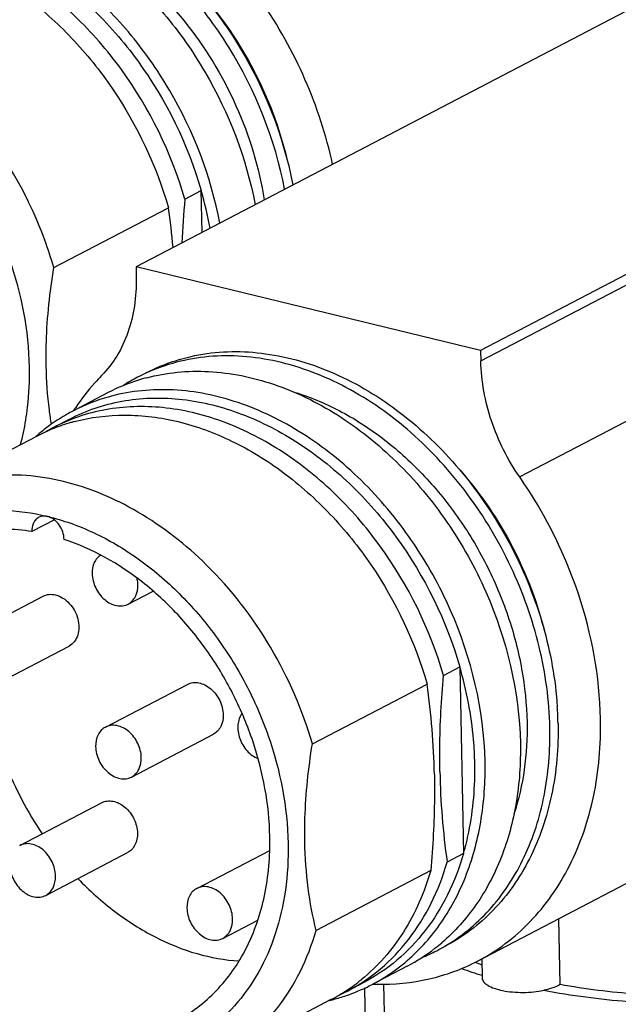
# Model space of a CAD drawing. Header units: millimetres. Extents: x 0 to 420, y 0 to 297.
# Tile 11 of 26: x 172 to 185, y 96 to 117. Entities that reach past the tile are written whole.
import ezdxf

# ---------------------------------------------------------------- set-up
doc = ezdxf.new("R2010")
doc.units = ezdxf.units.MM
doc.header["$LTSCALE"] = 23.1
doc.layers.add('COMPONENTS', color=7, linetype='CONTINUOUS')

msp = doc.modelspace()

# ---------------------------------------------------------------- linework, layer by layer
at = {"layer": 'COMPONENTS', "color": 7, "linetype": 'CONTINUOUS'}
for p, q in [((186.56608, 118.19034), (174.51341, 111.89995)), ((193.92215, 116.40579), (181.86948, 110.1154)), ((175.55589, 113.34388), (175.90559, 113.52639)), ((175.92322, 112.63574), (175.90559, 113.52639)), ((172.22201, 113.28105), (172.21915, 113.28695)), ((172.75827, 111.88378), (175.20619, 113.16137)), ((174.51341, 111.89995), (174.51783, 111.6763)), ((181.86948, 110.1154), (174.51341, 111.89995)), ((181.86948, 110.1154), (181.8739, 109.89175)), ((173.91882, 109.21627), (173.16571, 108.82322)), ((173.10009, 108.65361), (172.75038, 108.4711)), ((172.70449, 108.54044), (172.6965, 108.53474)), ((172.40068, 108.28858), (169.95276, 107.011)), ((172.77232, 106.502), (172.29319, 106.25194)), ((170.78124, 103.96126), (172.52976, 104.87382)), ((174.34349, 104.70418), (174.87804, 104.98316)), ((171.33646, 102.89743), (173.08498, 103.80999)), ((181.07566, 103.18229), (181.42536, 103.36481)), ((181.42536, 103.36481), (181.50412, 99.38474)), ((173.86125, 102.07982), (175.60977, 102.99238)), ((178.27803, 101.72219), (180.72595, 102.99978)), ((174.41647, 101.01599), (176.16499, 101.92855)), ((172.03069, 99.55443), (173.7792, 100.46699)), ((181.80542, 97.08913), (186.86169, 99.72805)), ((172.58591, 98.4906), (174.33442, 99.40316)), ((175.80991, 98.6376), (177.3678, 99.45068)), ((181.50412, 99.38474), (181.15442, 99.20223)), ((180.80471, 99.01971), (178.35679, 97.74213)), ((176.36513, 97.57377), (177.11405, 97.96464)), ((183.56421, 96.5871), (183.53639, 97.99254)), ((181.89352, 97.13511), (181.90155, 96.72901)), ((180.30385, 96.98225), (179.55074, 96.58919)), ((179.37408, 96.63235), (179.02437, 96.44984)), ((179.41752, 95.40044), (179.39545, 96.51579)), ((179.79773, 96.5967), (179.85483, 93.71127)), ((178.67467, 96.26733), (176.22675, 94.98974))]:
    msp.add_line(p, q, dxfattribs=at)
at = {"layer": 'COMPONENTS', "color": 9, "linetype": 'CONTINUOUS'}
for p, q in [((181.8739, 109.89175), (193.92658, 116.18213)), ((194.24723, 113.44196), (182.7023, 107.41657))]:
    msp.add_line(p, q, dxfattribs=at)
at = {"layer": 'COMPONENTS', "color": 7, "linetype": 'CONTINUOUS'}
for centre, radius, start, end in [((167.86204, 111.19862), 8.3736, 10.50362, 16.14022), ((164.1987, 109.39784), 8.91363, 20.134294, 25.826517), ((196.74543, 111.45816), 21.27328, 174.914466, 177.43148), ((159.4043, 110.91414), 15.96088, 5.026182, 8.093911), ((164.39467, 109.46778), 8.70556, 16.112497, 20.146145), ((175.74543, 105.7124), 3.95141, 107.357741, 117.532057), ((176.36508, 106.06453), 3.92594, 117.564411, 122.697999), ((176.36, 106.07339), 3.91573, 114.674547, 117.558463), ((175.76573, 105.6496), 4.0174, 104.737883, 107.367008), ((174.99725, 105.30759), 3.96411, 105.392799, 117.518248), ((175.01637, 105.2429), 4.03155, 104.748756, 105.410802), ((174.97724, 105.35241), 3.91512, 117.561602, 119.619288), ((177.36141, 106.11903), 4.98412, 146.056176, 147.004334), ((166.81202, 109.5125), 5.42175, 344.919867, 350.62292), ((174.99231, 105.32695), 3.9447, 119.626829, 125.44873), ((174.18645, 104.86593), 3.86051, 111.723365, 117.553235), ((175.02292, 105.28421), 3.99727, 125.591455, 129.72681), ((174.53107, 105.05934), 3.8485, 117.561273, 120.475797), ((174.20547, 104.81696), 3.91304, 106.053701, 111.716712), ((174.21706, 104.77814), 3.95355, 105.004557, 106.059576), ((175.06458, 105.23447), 4.06216, 131.093917, 131.495171), ((175.05036, 105.25086), 4.04046, 129.72386, 131.09475), ((164.98218, 100.76018), 15.90227, 1.117585, 8.096203), ((175.94187, 102.00733), 7.58072, 1.147876, 3.850893), ((196.89409, 101.4415), 15.89816, 181.116682, 188.097106), ((178.43531, 100.53519), 4.01522, 307.763428, 310.429333), ((178.47413, 100.48413), 3.95109, 297.585566, 307.771897), ((179.11749, 100.79067), 3.92517, 292.308347, 297.554378), ((179.12065, 100.78368), 3.91751, 297.5608, 300.443954), ((179.11515, 100.7931), 3.92842, 300.443414, 301.430622), ((177.72479, 100.08597), 3.94482, 297.572716, 309.769604), ((184.44846, 104.38512), 7.80381, 249.766263, 250.076142), ((184.49647, 104.51753), 7.94465, 250.076031, 250.349332), ((184.5391, 105.42686), 9.03602, 250.094214, 253.019987), ((184.56178, 104.70086), 8.13926, 250.35032, 250.87016), ((176.85902, 99.73274), 3.91256, 303.403669, 309.066244), ((176.88829, 99.68918), 3.86009, 297.566832, 303.396974), ((177.24359, 99.86214), 3.84903, 294.596461, 297.558763), ((177.72921, 100.08147), 3.93878, 289.656777, 297.545936), ((179.7324, 101.6003), 5.00682, 268.120567, 268.947312), ((177.69296, 100.19724), 4.06019, 283.599986, 284.025245), ((177.69648, 100.18319), 4.0457, 284.025074, 284.74862), ((177.70635, 100.14681), 4.00801, 284.744633, 288.872579), ((177.71678, 100.11512), 3.97464, 288.878032, 289.662391)]:
    msp.add_arc(centre, radius, start, end, dxfattribs=at)
for points, knots in [([(169.20351, 119.7977), (169.39098, 119.89554), (169.78477, 120.06189), (170.41253, 120.21482), (171.06946, 120.26982), (171.98445, 120.21114), (173.154, 119.8808), (174.47747, 119.13047), (175.67593, 118.06599), (177.01424, 116.31844), (177.65294, 114.7323), (177.86044, 113.64578)], [0, 0, 0, 0, 0.05238459, 0.10534963, 0.15942361, 0.21504059, 0.33177212, 0.45674714, 0.58895948, 0.72598615, 1, 1, 1, 1]), ([(177.68558, 113.55455), (177.48209, 114.62007), (176.86182, 116.17663), (175.56352, 117.90357), (174.39913, 118.96612), (173.10858, 119.73021), (171.75961, 120.15201), (170.63084, 120.19058), (169.78943, 120.02456), (169.39445, 119.87995), (169.20561, 119.79319)], [0, 0, 0, 0, 0.27318972, 0.40995974, 0.54219097, 0.66748523, 0.78473666, 0.89460049, 0.9476631, 1, 1, 1, 1]), ([(169.23315, 119.69882), (169.61623, 119.79865), (170.43752, 119.88696), (171.69176, 119.68411), (172.93325, 119.16719), (174.10347, 118.36522), (175.14975, 117.31746), (176.30974, 115.66884), (176.86682, 114.21726), (177.05612, 113.226)], [0, 0, 0, 0, 0.10586048, 0.21751027, 0.33642781, 0.46255345, 0.59454045, 0.73013502, 1, 1, 1, 1]), ([(176.303, 112.83301), (176.11348, 113.82533), (175.55551, 115.27842), (174.39356, 116.92821), (173.3456, 117.97626), (172.17364, 118.7778), (170.93055, 119.2935), (169.67504, 119.49431), (168.85335, 119.40406), (168.47025, 119.30321)], [0, 0, 0, 0, 0.26991609, 0.40552906, 0.53752231, 0.66363909, 0.78253452, 0.89415722, 1, 1, 1, 1]), ([(172.36276, 119.39099), (172.96625, 119.20991), (173.84516, 118.75789), (174.85881, 117.92012), (175.80234, 116.89377), (176.72488, 115.38106), (177.14067, 114.01861), (177.25054, 113.32838)], [0, 0, 0, 0, 0.23174216, 0.3554466, 0.48290297, 0.74293862, 1, 1, 1, 1]), ([(167.58032, 118.81519), (167.75344, 118.90555), (168.11592, 119.06075), (168.89117, 119.26182), (169.93974, 119.29401), (171.21289, 118.98829), (172.4521, 118.36374), (173.59722, 117.45465), (174.92706, 115.92525), (175.62079, 114.51272), (175.90559, 113.52639)], [0, 0, 0, 0, 0.05266028, 0.10583731, 0.21530074, 0.33147284, 0.45543669, 0.58661938, 0.7231541, 1, 1, 1, 1]), ([(175.55589, 113.34388), (175.27109, 114.33021), (174.57736, 115.74273), (173.24752, 117.27214), (172.1024, 118.18123), (170.86319, 118.80578), (169.59004, 119.1115), (168.54147, 119.0793), (167.76622, 118.87824), (167.40374, 118.72303), (167.23062, 118.63268)], [0, 0, 0, 0, 0.2768459, 0.41338062, 0.54456331, 0.66852716, 0.78469926, 0.89416269, 0.94733972, 1, 1, 1, 1]), ([(167.67374, 118.75848), (168.02508, 118.85266), (168.77514, 118.94576), (169.92621, 118.79599), (171.07504, 118.37221), (172.17348, 117.69579), (173.17769, 116.79624), (174.33663, 115.3511), (174.94692, 114.05926), (175.20619, 113.16137)], [0, 0, 0, 0, 0.10616673, 0.21760419, 0.33578229, 0.46088116, 0.59195752, 0.72722791, 1, 1, 1, 1]), ([(175.91575, 117.71607), (176.35041, 117.22189), (177.09844, 116.1218), (177.56972, 114.87774), (177.72466, 114.23828)], [0, 0, 0, 0, 0.50006661, 1, 1, 1, 1]), ([(172.21915, 113.28695), (171.82725, 114.09553), (171.0601, 115.21927), (169.75618, 116.39169), (168.69825, 117.0561), (167.59152, 117.48579), (166.4777, 117.66124), (165.40243, 117.57118), (164.73751, 117.33151), (164.433, 117.17258)], [0, 0, 0, 0, 0.28001364, 0.41527353, 0.5446216, 0.66710274, 0.78279157, 0.89295653, 1, 1, 1, 1]), ([(178.7089, 114.08883), (178.57411, 114.70892), (178.17416, 115.93004), (177.54803, 117.05156), (177.18254, 117.57816)], [0, 0, 0, 0, 0.49747473, 1, 1, 1, 1]), ([(172.24079, 109.76149), (172.22538, 110.53999), (171.99412, 111.72523), (171.35785, 113.17989), (170.7179, 114.20329), (169.94568, 115.10448), (169.20686, 115.73318), (168.57679, 116.1423), (167.94551, 116.47702), (167.44357, 116.6555), (167.10635, 116.73731)], [0, 0, 0, 0, 0.25296852, 0.38392208, 0.51480946, 0.64349727, 0.76808007, 0.82842671, 0.88726626, 1, 1, 1, 1]), ([(172.59657, 109.7888), (172.59319, 109.95954), (172.59825, 110.66076), (172.67417, 111.3603), (172.75827, 111.88378)], [0, 0, 0, 0, 0.24362379, 1, 1, 1, 1]), ([(174.51783, 111.6763), (174.52188, 111.4718), (174.49819, 111.07136), (174.36044, 110.50119), (174.12521, 109.9948), (173.90324, 109.7064), (173.77987, 109.58111)], [0, 0, 0, 0, 0.26946649, 0.52554935, 0.76835471, 1, 1, 1, 1]), ([(174.72323, 109.6361), (174.92493, 109.74136), (175.35039, 109.91801), (176.03053, 110.07062), (176.74256, 110.10952), (177.7338, 110.00798), (178.99107, 109.58463), (180.38525, 108.68085), (181.39827, 107.65117), (182.09317, 106.6922), (182.69832, 105.65449), (183.25349, 104.26936), (183.46644, 103.09709), (183.50548, 102.51645)], [0, 0, 0, 0, 0.05210625, 0.10487875, 0.1589149, 0.21468875, 0.33228804, 0.4586101, 0.59201039, 0.66049493, 0.7294756, 0.86672098, 1, 1, 1, 1]), ([(183.34622, 102.06794), (183.33472, 102.64898), (183.17241, 103.83194), (182.66998, 105.24238), (182.10027, 106.31026), (181.43319, 107.30741), (180.44376, 108.39171), (179.06196, 109.36788), (177.80041, 109.85561), (176.79581, 110.00725), (176.0705, 110.00371), (175.37369, 109.88428), (174.93429, 109.72759), (174.72532, 109.63159)], [0, 0, 0, 0, 0.13148852, 0.26770052, 0.33646686, 0.40492755, 0.53877377, 0.66599029, 0.78458563, 0.84076579, 0.89508284, 0.94797028, 1, 1, 1, 1]), ([(182.7023, 107.41657), (182.4475, 107.78369), (182.04639, 108.58027), (181.88246, 109.4595), (181.8739, 109.89175)], [0, 0, 0, 0, 0.50827491, 1, 1, 1, 1]), ([(172.16132, 108.62912), (172.17655, 108.72075), (172.22947, 109.09581), (172.24644, 109.47574), (172.24079, 109.76149)], [0, 0, 0, 0, 0.24528669, 1, 1, 1, 1]), ([(172.70811, 108.54238), (172.69187, 108.64224), (172.63217, 109.05532), (172.60282, 109.4727), (172.59657, 109.7888)], [0, 0, 0, 0, 0.24242687, 1, 1, 1, 1]), ([(174.74372, 109.53483), (174.95555, 109.59056), (175.39444, 109.6685), (176.31085, 109.68754), (177.50186, 109.44343), (178.86975, 108.77103), (180.12578, 107.76184), (181.19872, 106.475), (182.28927, 104.52143), (182.69494, 102.84166), (182.71675, 101.73941)], [0, 0, 0, 0, 0.05234389, 0.10598506, 0.21832618, 0.33885036, 0.46700249, 0.60062261, 0.73654463, 1, 1, 1, 1]), ([(173.77987, 109.58111), (173.7292, 109.52965), (173.52919, 109.31657), (173.34948, 109.08455), (173.22665, 108.90206)], [0, 0, 0, 0, 0.24717116, 1, 1, 1, 1]), ([(181.96364, 101.34636), (181.94182, 102.44867), (181.53609, 104.12853), (180.44547, 106.08221), (179.37239, 107.36906), (178.11625, 108.37824), (176.74826, 109.05057), (175.55717, 109.29457), (174.64074, 109.2754), (174.20185, 109.19739), (173.99001, 109.14162)], [0, 0, 0, 0, 0.26345829, 0.39938148, 0.53300214, 0.66115397, 0.78167704, 0.89401627, 0.9476566, 1, 1, 1, 1]), ([(173.10009, 108.65361), (173.27321, 108.74396), (173.63569, 108.89917), (174.41094, 109.10023), (175.45951, 109.13242), (176.73266, 108.8267), (177.97186, 108.20215), (179.11699, 107.29307), (180.44682, 105.76366), (181.14056, 104.35113), (181.42536, 103.36481)], [0, 0, 0, 0, 0.05266028, 0.10583731, 0.21530074, 0.33147284, 0.45543669, 0.58661938, 0.7231541, 1, 1, 1, 1]), ([(177.88244, 109.22942), (178.21505, 109.12962), (178.87794, 108.85449), (179.80181, 108.26014), (180.65119, 107.49478), (181.39629, 106.58576), (182.01158, 105.56517), (182.47529, 104.46862), (182.77146, 103.33504), (182.85129, 102.56522), (182.85879, 102.18618)], [0, 0, 0, 0, 0.11380111, 0.23354798, 0.35840612, 0.48694721, 0.61735399, 0.74762347, 0.87576099, 1, 1, 1, 1]), ([(181.07566, 103.18229), (180.79085, 104.16862), (180.09712, 105.58115), (178.76729, 107.11055), (177.62216, 108.01964), (176.38296, 108.64419), (175.1098, 108.94991), (174.06123, 108.91772), (173.28598, 108.71665), (172.9235, 108.56145), (172.75038, 108.4711)], [0, 0, 0, 0, 0.2768459, 0.41338062, 0.54456331, 0.66852716, 0.78469926, 0.89416269, 0.94733972, 1, 1, 1, 1]), ([(173.1935, 108.5969), (173.54485, 108.69107), (174.29491, 108.78418), (175.44597, 108.63441), (176.59481, 108.21062), (177.69324, 107.5342), (178.69745, 106.63465), (179.8564, 105.18952), (180.46669, 103.89767), (180.72595, 102.99978)], [0, 0, 0, 0, 0.10616673, 0.21760419, 0.33578229, 0.46088116, 0.59195752, 0.72722791, 1, 1, 1, 1]), ([(181.43615, 107.55375), (181.87122, 107.05899), (182.61978, 105.95757), (183.09087, 104.71195), (183.2456, 104.07176)], [0, 0, 0, 0, 0.50008422, 1, 1, 1, 1]), ([(176.02011, 105.53751), (175.58074, 105.9704), (174.85487, 106.53945), (173.78663, 107.07221), (172.98224, 107.33741), (172.17862, 107.46818), (171.39245, 107.46094), (170.64128, 107.315), (170.17316, 107.12602), (169.95276, 107.011)], [0, 0, 0, 0, 0.27766069, 0.40949755, 0.53602719, 0.65743983, 0.77440965, 0.88808426, 1, 1, 1, 1]), ([(184.42814, 102.25996), (184.41032, 103.16047), (184.06867, 104.99217), (183.23314, 106.65175), (182.7023, 107.41657)], [0, 0, 0, 0, 0.49172733, 1, 1, 1, 1]), ([(167.71955, 102.03581), (167.71228, 102.40336), (167.75748, 103.12237), (168.01793, 104.14181), (168.46201, 105.03835), (169.07591, 105.77506), (169.83691, 106.31964), (170.71307, 106.64564), (171.66522, 106.74409), (172.30733, 106.65247), (172.62678, 106.57493)], [0, 0, 0, 0, 0.14069089, 0.27402098, 0.40015125, 0.52042927, 0.63736765, 0.75420025, 0.87419209, 1, 1, 1, 1]), ([(172.43963, 106.55602), (172.41556, 106.54345), (172.37042, 106.50897), (172.32217, 106.43609), (172.29519, 106.34794), (172.2896, 106.28454), (172.29127, 106.25206)], [0, 0, 0, 0, 0.22918983, 0.46870784, 0.72560663, 1, 1, 1, 1]), ([(172.62678, 106.57493), (172.59495, 106.58272), (172.53007, 106.58861), (172.46709, 106.57036), (172.43963, 106.55602)], [0, 0, 0, 0, 0.51414173, 1, 1, 1, 1]), ([(172.9774, 106.08554), (172.97808, 106.13962), (172.95578, 106.24994), (172.86283, 106.44071), (172.72594, 106.55065), (172.62678, 106.57493)], [0, 0, 0, 0, 0.25509809, 0.51843968, 1, 1, 1, 1]), ([(172.62678, 106.57493), (172.79317, 106.53454), (173.12692, 106.43584), (173.61675, 106.2352), (174.09717, 105.98038), (174.72703, 105.57121), (175.46584, 104.94253), (176.2379, 104.04136), (176.87776, 103.01803), (177.51392, 101.56347), (177.74515, 100.37833), (177.76056, 99.5999)], [0, 0, 0, 0, 0.05562423, 0.11284355, 0.17167966, 0.2320221, 0.35658837, 0.48525919, 0.61612907, 0.74706582, 1, 1, 1, 1]), ([(172.29127, 106.25206), (172.09922, 106.28243), (171.71585, 106.31564), (171.14719, 106.27754), (170.60378, 106.1511), (170.26347, 106.00883), (170.10185, 105.92449)], [0, 0, 0, 0, 0.25927667, 0.51091023, 0.75690844, 1, 1, 1, 1]), ([(177.36956, 99.74787), (177.35603, 100.43138), (177.16173, 101.47164), (176.62531, 102.75897), (176.08427, 103.67288), (175.4275, 104.49069), (174.45316, 105.39335), (173.58173, 105.88808), (172.9774, 106.08554)], [0, 0, 0, 0, 0.25151615, 0.38172185, 0.51215585, 0.64087415, 0.76609648, 1, 1, 1, 1]), ([(173.76069, 105.75192), (173.73137, 105.73295), (173.67716, 105.68444), (173.59675, 105.5544), (173.57687, 105.43422), (173.57845, 105.35434)], [0, 0, 0, 0, 0.23072747, 0.47212536, 1, 1, 1, 1]), ([(178.27803, 101.72219), (178.07036, 102.44142), (177.4699, 103.82381), (176.548, 105.0174), (176.02011, 105.53751)], [0, 0, 0, 0, 0.50252941, 1, 1, 1, 1]), ([(173.57845, 105.35434), (173.58051, 105.25017), (173.63484, 105.04058), (173.79466, 104.82728), (173.96216, 104.71344), (174.09409, 104.66628), (174.22563, 104.66017), (174.30741, 104.68536), (174.34352, 104.7042)], [0, 0, 0, 0, 0.26818844, 0.5391121, 0.66655932, 0.78508991, 0.89516438, 1, 1, 1, 1]), ([(174.55331, 105.11784), (174.55308, 105.12949), (174.55083, 105.177), (174.54355, 105.22423), (174.53555, 105.25922)], [0, 0, 0, 0, 0.24514192, 1, 1, 1, 1]), ([(174.34352, 104.7042), (174.37661, 104.72148), (174.43869, 104.76851), (174.53192, 104.90317), (174.555, 105.03237), (174.55331, 105.11784)], [0, 0, 0, 0, 0.23080321, 0.47141962, 1, 1, 1, 1]), ([(172.52981, 104.87385), (172.56893, 104.89426), (172.65856, 104.92032), (172.75095, 104.91211), (172.7963, 104.90111)], [0, 0, 0, 0, 0.48599251, 1, 1, 1, 1]), ([(172.7963, 104.90111), (172.90793, 104.87403), (173.06637, 104.76706), (173.20666, 104.56958), (173.2779, 104.39369), (173.30311, 104.2124), (173.2795, 104.04208), (173.20723, 103.89911), (173.12788, 103.83238), (173.08492, 103.80996)], [0, 0, 0, 0, 0.25005792, 0.38767026, 0.52581114, 0.65864333, 0.78188403, 0.89451511, 1, 1, 1, 1]), ([(181.74501, 101.30678), (181.74164, 101.47694), (181.7036, 102.17156), (181.57105, 102.86026), (181.42536, 103.36481)], [0, 0, 0, 0, 0.24476142, 1, 1, 1, 1]), ([(180.99894, 101.13167), (180.99562, 101.29967), (180.99255, 101.98395), (181.03007, 102.66812), (181.07566, 103.18229)], [0, 0, 0, 0, 0.24557827, 1, 1, 1, 1]), ([(175.60974, 102.99236), (175.64585, 103.0112), (175.72763, 103.03639), (175.85916, 103.03027), (175.99109, 102.98312), (176.1586, 102.86928), (176.31842, 102.65598), (176.37274, 102.44639), (176.37481, 102.34222)], [0, 0, 0, 0, 0.1048357, 0.21491028, 0.33344098, 0.46088837, 0.73181234, 1, 1, 1, 1]), ([(171.31518, 102.88892), (171.39021, 102.34435), (171.67757, 101.2608), (172.19605, 100.26815), (172.50898, 99.80365)], [0, 0, 0, 0, 0.49533079, 1, 1, 1, 1]), ([(176.37481, 102.34222), (176.3765, 102.25674), (176.35342, 102.12755), (176.26019, 101.99289), (176.19811, 101.94585), (176.16502, 101.92858)], [0, 0, 0, 0, 0.5285816, 0.7691971, 1, 1, 1, 1]), ([(176.77629, 102.37481), (176.72462, 102.30564), (176.68096, 102.16896), (176.68772, 101.98329), (176.73648, 101.78636), (176.86548, 101.56688), (177.03001, 101.44323), (177.11868, 101.4079)], [0, 0, 0, 0, 0.22530461, 0.35137138, 0.48352013, 0.75091894, 1, 1, 1, 1]), ([(174.62629, 101.42966), (174.62423, 101.53383), (174.5699, 101.74341), (174.41009, 101.95671), (174.24258, 102.07056), (174.11065, 102.11771), (173.97912, 102.12383), (173.89733, 102.09864), (173.86123, 102.07979)], [0, 0, 0, 0, 0.26818844, 0.5391121, 0.66655932, 0.78508991, 0.89516438, 1, 1, 1, 1]), ([(183.52107, 102.15919), (183.53121, 101.64696), (183.4486, 100.65043), (183.05445, 99.48184), (182.57757, 98.68331), (182.15353, 98.16694), (181.66406, 97.73228), (181.29794, 97.50107), (181.10808, 97.40198)], [0, 0, 0, 0, 0.27394806, 0.52965292, 0.65139, 0.76968115, 0.88549088, 1, 1, 1, 1]), ([(181.80534, 97.08908), (182.0117, 97.19678), (182.40966, 97.4481), (182.94169, 97.92055), (183.4026, 98.48183), (183.92095, 99.34979), (184.34937, 100.62), (184.43916, 101.70319), (184.42814, 102.25996)], [0, 0, 0, 0, 0.1145092, 0.23031901, 0.34861023, 0.4703474, 0.7260526, 1, 1, 1, 1]), ([(182.85879, 102.18618), (182.8655, 101.84723), (182.82907, 101.18298), (182.68199, 100.53329), (182.58117, 100.22627)], [0, 0, 0, 0, 0.51199049, 1, 1, 1, 1]), ([(168.10844, 101.99458), (168.11811, 101.50584), (168.25675, 100.51071), (168.6859, 99.32642), (169.17212, 98.4323), (169.74047, 97.60063), (170.58162, 96.70217), (171.75296, 95.90623), (172.8179, 95.5259), (173.66023, 95.42756), (174.26553, 95.45409), (174.84368, 95.57969), (175.20501, 95.7287), (175.37603, 95.81794)], [0, 0, 0, 0, 0.13194179, 0.26863795, 0.33761075, 0.40622432, 0.54014599, 0.66709786, 0.78516818, 0.84107419, 0.89516632, 0.9479334, 1, 1, 1, 1]), ([(173.86123, 102.07979), (173.82813, 102.06252), (173.76606, 102.01548), (173.67283, 101.88082), (173.64975, 101.75163), (173.65144, 101.66615)], [0, 0, 0, 0, 0.23080321, 0.47141962, 1, 1, 1, 1]), ([(181.16369, 97.4411), (181.33754, 97.54734), (181.67161, 97.78918), (182.27001, 98.38017), (182.86549, 99.313), (183.28163, 100.63259), (183.35585, 101.58118), (183.34622, 102.06794)], [0, 0, 0, 0, 0.11437723, 0.23040536, 0.47063094, 0.7267017, 1, 1, 1, 1]), ([(178.11634, 99.62722), (178.11296, 99.79795), (178.118, 100.49917), (178.19394, 101.19871), (178.27803, 101.72219)], [0, 0, 0, 0, 0.24362189, 1, 1, 1, 1]), ([(182.71675, 101.73941), (182.72519, 101.31287), (182.67016, 100.47919), (182.35443, 99.30149), (181.8182, 98.27601), (181.31564, 97.71426), (181.03922, 97.47878)], [0, 0, 0, 0, 0.27106477, 0.52732886, 0.76928107, 1, 1, 1, 1]), ([(173.65144, 101.66615), (173.6535, 101.56198), (173.70782, 101.35239), (173.86764, 101.1391), (174.03515, 101.02525), (174.16708, 100.9781), (174.29861, 100.97198), (174.3804, 100.99717), (174.4165, 101.01602)], [0, 0, 0, 0, 0.26818844, 0.5391121, 0.66655932, 0.78508991, 0.89516438, 1, 1, 1, 1]), ([(174.4165, 101.01602), (174.44959, 101.03329), (174.51167, 101.08032), (174.6049, 101.21499), (174.62798, 101.34418), (174.62629, 101.42966)], [0, 0, 0, 0, 0.23080321, 0.47141962, 1, 1, 1, 1]), ([(180.24829, 97.0539), (180.53036, 97.28826), (181.04393, 97.85052), (181.59259, 98.88302), (181.9157, 100.07228), (181.97217, 100.91505), (181.96364, 101.34636)], [0, 0, 0, 0, 0.23061396, 0.47244605, 0.72872627, 1, 1, 1, 1]), ([(181.50412, 99.38474), (181.54775, 99.53529), (181.70203, 100.1642), (181.75471, 100.81653), (181.74501, 101.30678)], [0, 0, 0, 0, 0.24222949, 1, 1, 1, 1]), ([(180.88143, 101.07034), (180.88475, 100.90234), (180.88782, 100.21806), (180.8503, 99.53389), (180.80471, 99.01971)], [0, 0, 0, 0, 0.24557827, 1, 1, 1, 1]), ([(173.77917, 100.46696), (173.81528, 100.48581), (173.89706, 100.511), (174.0286, 100.50488), (174.16053, 100.45773), (174.32803, 100.34388), (174.48785, 100.13058), (174.54218, 99.92099), (174.54424, 99.81683)], [0, 0, 0, 0, 0.1048357, 0.21491028, 0.33344098, 0.46088837, 0.73181234, 1, 1, 1, 1]), ([(167.90148, 100.27854), (168.18628, 99.29221), (168.88001, 97.87969), (170.20985, 96.35028), (171.35497, 95.44119), (172.59418, 94.81664), (173.86733, 94.51092), (174.9159, 94.54312), (175.69115, 94.74418), (176.05363, 94.89939), (176.22675, 94.98974)], [0, 0, 0, 0, 0.2768459, 0.41338062, 0.54456331, 0.66852716, 0.78469926, 0.89416269, 0.94733972, 1, 1, 1, 1]), ([(177.76056, 99.5999), (177.76716, 99.2662), (177.73102, 98.61207), (177.51856, 97.6769), (177.15454, 96.83738), (176.64811, 96.12123), (176.01422, 95.55314), (175.27349, 95.1541), (174.4521, 94.93826), (173.57894, 94.91158), (172.68274, 95.0727), (171.4694, 95.53769), (170.35286, 96.34172), (169.41275, 97.37927), (168.59332, 98.57695), (168.16088, 99.59711), (167.97215, 100.29904)], [0, 0, 0, 0, 0.06538111, 0.12768966, 0.18692113, 0.24347774, 0.29818174, 0.35217761, 0.40674332, 0.46304949, 0.52195877, 0.5839237, 0.71639094, 0.78634516, 0.85761729, 1, 1, 1, 1]), ([(174.54424, 99.81683), (174.54593, 99.73135), (174.52285, 99.60216), (174.42962, 99.46749), (174.36754, 99.42046), (174.33445, 99.40319)], [0, 0, 0, 0, 0.5285816, 0.7691971, 1, 1, 1, 1]), ([(172.79572, 98.90426), (172.79366, 99.00843), (172.73934, 99.21802), (172.57952, 99.43132), (172.41201, 99.54517), (172.28008, 99.59232), (172.14855, 99.59844), (172.06676, 99.57325), (172.03066, 99.5544)], [0, 0, 0, 0, 0.26818844, 0.5391121, 0.66655932, 0.78508991, 0.89516438, 1, 1, 1, 1]), ([(175.37603, 95.81794), (175.53288, 95.89979), (175.83537, 96.09075), (176.23975, 96.44982), (176.59008, 96.87639), (176.98403, 97.53607), (177.30971, 98.50144), (177.37793, 99.32471), (177.36956, 99.74787)], [0, 0, 0, 0, 0.11450912, 0.23031928, 0.3486098, 0.4703476, 0.72604879, 1, 1, 1, 1]), ([(178.35679, 97.74213), (178.28473, 98.04043), (178.16854, 98.66552), (178.12282, 99.29976), (178.11634, 99.62722)], [0, 0, 0, 0, 0.48373956, 1, 1, 1, 1]), ([(181.50412, 99.38474), (181.41648, 99.08228), (181.19501, 98.50346), (180.71514, 97.72795), (180.10777, 97.08814), (179.62632, 96.764), (179.37408, 96.63235)], [0, 0, 0, 0, 0.26445902, 0.51722883, 0.76105, 1, 1, 1, 1]), ([(179.02437, 96.44984), (179.27661, 96.58148), (179.75806, 96.90563), (180.36544, 97.54543), (180.8453, 98.32094), (181.06677, 98.89977), (181.15442, 99.20223)], [0, 0, 0, 0, 0.23895, 0.48277117, 0.73554098, 1, 1, 1, 1]), ([(171.82087, 99.14076), (171.82293, 99.03659), (171.87726, 98.827), (172.03707, 98.6137), (172.20458, 98.49986), (172.33651, 98.45271), (172.46805, 98.44659), (172.54983, 98.47178), (172.58593, 98.49062)], [0, 0, 0, 0, 0.26818844, 0.5391121, 0.66655932, 0.78508991, 0.89516438, 1, 1, 1, 1]), ([(180.80471, 99.01971), (180.67132, 98.55936), (180.38432, 97.89819), (179.82495, 97.15059), (179.49796, 96.83549), (179.32479, 96.69496)], [0, 0, 0, 0, 0.51490331, 0.76041665, 1, 1, 1, 1]), ([(172.58593, 98.49062), (172.61903, 98.5079), (172.6811, 98.55493), (172.77433, 98.6896), (172.79742, 98.81879), (172.79572, 98.90426)], [0, 0, 0, 0, 0.23080321, 0.47141962, 1, 1, 1, 1]), ([(173.27514, 98.84944), (173.51881, 98.59421), (174.03494, 98.12978), (174.89274, 97.5841), (175.79024, 97.22164), (176.41034, 97.1098), (176.71326, 97.09118)], [0, 0, 0, 0, 0.26831442, 0.52533658, 0.76923421, 1, 1, 1, 1]), ([(175.80988, 98.63758), (175.77679, 98.6203), (175.71472, 98.57327), (175.62148, 98.4386), (175.5984, 98.30941), (175.60009, 98.22394)], [0, 0, 0, 0, 0.23080321, 0.47141962, 1, 1, 1, 1]), ([(176.57495, 97.98744), (176.57289, 98.09161), (176.51856, 98.3012), (176.35874, 98.5145), (176.19124, 98.62834), (176.05931, 98.67549), (175.92777, 98.68161), (175.84599, 98.65642), (175.80988, 98.63758)], [0, 0, 0, 0, 0.26818844, 0.5391121, 0.66655932, 0.78508991, 0.89516438, 1, 1, 1, 1]), ([(175.60009, 98.22394), (175.60216, 98.11977), (175.65648, 97.91018), (175.8163, 97.69688), (175.98381, 97.58303), (176.11574, 97.53588), (176.24727, 97.52976), (176.32905, 97.55495), (176.36516, 97.5738)], [0, 0, 0, 0, 0.26818844, 0.5391121, 0.66655932, 0.78508991, 0.89516438, 1, 1, 1, 1]), ([(176.36516, 97.5738), (176.39825, 97.59107), (176.46033, 97.63811), (176.55356, 97.77277), (176.57664, 97.90197), (176.57495, 97.98744)], [0, 0, 0, 0, 0.23080321, 0.47141962, 1, 1, 1, 1]), ([(176.22675, 94.98974), (176.47899, 95.12138), (176.96044, 95.44553), (177.56782, 96.08533), (178.04768, 96.86084), (178.26915, 97.43967), (178.35679, 97.74213)], [0, 0, 0, 0, 0.23895, 0.48277117, 0.73554098, 1, 1, 1, 1]), ([(179.64042, 96.59433), (180.01846, 96.58739), (180.76942, 96.65943), (181.47909, 96.91882), (181.80534, 97.08908)], [0, 0, 0, 0, 0.50677166, 1, 1, 1, 1]), ([(181.90159, 96.72864), (181.90191, 96.7146), (181.90808, 96.68504), (181.93248, 96.6438), (181.97062, 96.60503), (182.04386, 96.55348), (182.16732, 96.50004), (182.34512, 96.45418), (182.55163, 96.42594), (182.77387, 96.41723), (182.99784, 96.42872), (183.14514, 96.45021), (183.21612, 96.46478)], [0, 0, 0, 0, 0.02956292, 0.06205177, 0.09954547, 0.14318463, 0.24976928, 0.3802139, 0.52872409, 0.68743337, 0.84753357, 1, 1, 1, 1]), ([(183.56421, 96.5871), (183.51624, 96.55852), (183.40191, 96.5096), (183.28229, 96.47836), (183.21612, 96.46478)], [0, 0, 0, 0, 0.45253229, 1, 1, 1, 1]), ([(183.21612, 96.46478), (183.80991, 96.35268), (185.04909, 96.19554), (186.2968, 96.15736), (186.93887, 96.16659)], [0, 0, 0, 0, 0.48481146, 1, 1, 1, 1]), ([(186.92894, 96.32938), (186.35014, 96.32144), (185.22294, 96.35461), (184.10286, 96.4905), (183.56421, 96.5871)], [0, 0, 0, 0, 0.5140336, 1, 1, 1, 1])]:
    msp.add_open_spline(points, degree=3, knots=knots, dxfattribs=at)

doc.saveas('drawing.dxf')
